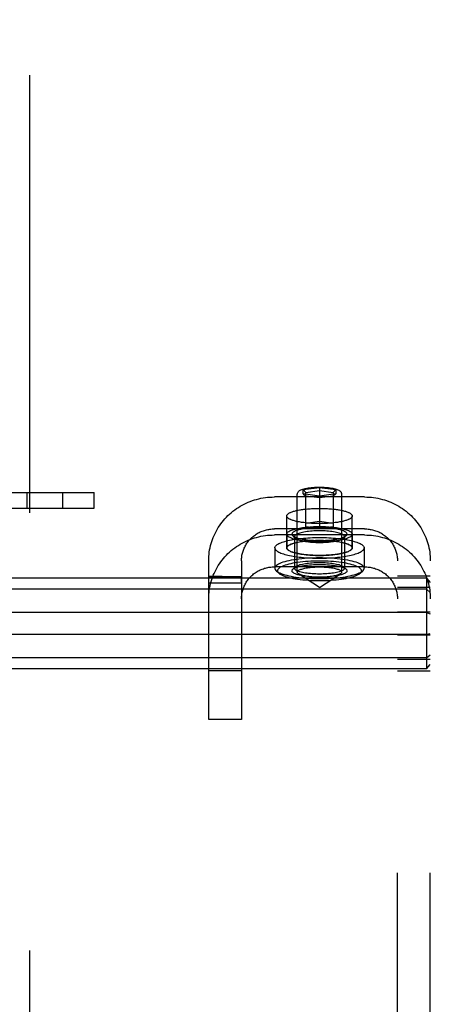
# Model space of a CAD drawing. Header units: inches. Extents: x 0 to 304, y 0 to 196.
# Tile 47 of 98: x 92.67 to 94.23, y 102.96 to 106.71. Entities that reach past the tile are written whole.
import ezdxf

# ---------------------------------------------------------------- set-up
doc = ezdxf.new("R2010")
doc.units = ezdxf.units.IN
doc.header["$LTSCALE"] = 16.696429
doc.header["$MEASUREMENT"] = 0
doc.linetypes.add('HIDDEN', pattern=[0.2, 0.1, -0.1])
doc.layers.add('DEFAULT_2', color=8, linetype='HIDDEN')

msp = doc.modelspace()

# ---------------------------------------------------------------- linework, layer by layer
at = {"layer": 'DEFAULT_2', "color": 8, "linetype": 'HIDDEN'}
for p, q in [((92.7025, 139.892), (92.7025, 66.922)), ((93.745, 104.9183), (93.8075, 104.9267)), ((93.8075, 104.9267), (93.8075, 104.7695)), ((93.8075, 104.9267), (93.87, 104.9183)), ((92.5395, 104.907), (92.9495, 104.907)), ((92.6927, 104.907), (92.6927, 104.847)), ((92.8287, 104.907), (92.8287, 104.847)), ((92.9495, 104.847), (92.9495, 104.907)), ((93.9795, 104.8899), (93.6355, 104.8899)), ((93.723, 104.6035), (93.723, 104.9002)), ((93.745, 104.9016), (93.745, 104.9183)), ((93.745, 104.9183), (93.755, 104.9073)), ((93.745, 104.9016), (93.755, 104.8932)), ((93.8075, 104.8932), (93.745, 104.9016)), ((93.755, 104.9073), (93.8075, 104.9143)), ((93.755, 104.7765), (93.755, 104.9073)), ((93.8075, 104.8862), (93.755, 104.8932)), ((93.8075, 104.9143), (93.86, 104.9073)), ((93.87, 104.9016), (93.8075, 104.8932)), ((93.86, 104.8932), (93.8075, 104.8862)), ((93.87, 104.9183), (93.86, 104.9073)), ((93.86, 104.9073), (93.86, 104.7765)), ((93.87, 104.9016), (93.86, 104.8932)), ((93.87, 104.9183), (93.87, 104.9016)), ((93.892, 104.6035), (93.892, 104.9002)), ((92.5395, 104.847), (92.9495, 104.847)), ((93.6825, 104.6959), (93.6825, 104.8175)), ((93.9325, 104.6959), (93.9325, 104.8175)), ((93.755, 104.7905), (93.8075, 104.7976)), ((93.8075, 104.7695), (93.755, 104.7765)), ((93.8075, 104.7976), (93.86, 104.7905)), ((93.86, 104.7765), (93.8075, 104.7695)), ((93.9795, 104.7683), (93.6355, 104.7683)), ((93.9795, 104.7451), (93.6355, 104.7451)), ((93.683, 104.7484), (93.683, 104.6959)), ((93.7152, 104.7334), (93.7055, 104.7426)), ((93.7125, 104.7387), (93.7125, 104.6181)), ((93.8998, 104.7334), (93.9095, 104.7426)), ((93.9025, 104.7387), (93.9025, 104.6181)), ((93.932, 104.7484), (93.932, 104.6959)), ((93.6375, 104.6959), (93.6375, 104.6181)), ((93.9775, 104.6959), (93.9775, 104.6181)), ((93.3855, 104.041), (93.3855, 104.6467)), ((93.5105, 104.6467), (93.5105, 104.041)), ((93.9795, 104.6235), (93.6355, 104.6235)), ((93.7152, 104.6233), (93.7055, 104.6141)), ((93.8998, 104.6233), (93.9095, 104.6141)), ((94.1045, 98.4476), (94.1045, 104.6467)), ((94.2295, 98.4476), (94.2295, 104.6467)), ((93.3855, 104.587), (93.3855, 104.5866)), ((93.3855, 104.5866), (93.5105, 104.5866)), ((93.4366, 104.5866), (93.4173, 104.5867)), ((93.5105, 104.5861), (93.5105, 104.5866)), ((93.5105, 104.5819), (93.5105, 104.5861)), ((93.6521, 104.5995), (93.6424, 104.6087)), ((93.8075, 104.5451), (93.7279, 104.5969)), ((93.8075, 104.5451), (93.8871, 104.5969)), ((93.9629, 104.5995), (93.9726, 104.6087)), ((94.2295, 104.5882), (94.1045, 104.5882)), ((94.2145, 104.5799), (90.7445, 104.5799)), ((93.3855, 104.562), (93.5105, 104.562)), ((93.3856, 104.5789), (93.3856, 104.5821)), ((93.5105, 104.5795), (93.5105, 104.5819)), ((93.5105, 104.5752), (93.5105, 104.5795)), ((93.5105, 104.5662), (93.5105, 104.5752)), ((94.2145, 104.5799), (94.2145, 104.2341)), ((94.2145, 104.5799), (94.2295, 104.5633)), ((94.2145, 104.5381), (90.7445, 104.5381)), ((94.2295, 104.5444), (94.1045, 104.5444)), ((94.2145, 104.5381), (94.2295, 104.5255)), ((94.2145, 104.4488), (90.7445, 104.4488)), ((94.2295, 104.4508), (94.1045, 104.4508)), ((94.2145, 104.4488), (94.2295, 104.4448)), ((94.2145, 104.3652), (90.7445, 104.3652)), ((94.2295, 104.3632), (94.1045, 104.3632)), ((94.2145, 104.3652), (94.2295, 104.3692)), ((94.2145, 104.2759), (94.2295, 104.2885)), ((94.2145, 104.2759), (90.7445, 104.2759)), ((94.2295, 104.2696), (94.1045, 104.2696)), ((94.2145, 104.2341), (94.2295, 104.2507)), ((94.2145, 104.2341), (90.7445, 104.2341)), ((93.5105, 104.227), (93.3855, 104.227)), ((94.2295, 104.2258), (94.1045, 104.2258)), ((93.5105, 104.041), (93.3855, 104.041))]:
    msp.add_line(p, q, dxfattribs=at)
for points in [[(93.723, 104.9002), (93.7232, 104.9024), (93.7237, 104.9046), (93.7246, 104.9067), (93.7258, 104.9088), (93.7274, 104.9107), (93.7293, 104.9125), (93.7314, 104.9141), (93.7339, 104.9156), (93.7368, 104.917), (93.7401, 104.9184), (93.7441, 104.9198), (93.7486, 104.9211), (93.7535, 104.9223), (93.7588, 104.9234), (93.7643, 104.9244), (93.77, 104.9252), (93.7759, 104.9259), (93.782, 104.9264), (93.7882, 104.9269), (93.7946, 104.9272), (93.801, 104.9274), (93.8075, 104.9274)], [(93.8075, 104.9274), (93.8135, 104.9274), (93.8194, 104.9272), (93.8253, 104.9269), (93.8311, 104.9266), (93.8368, 104.9261), (93.8424, 104.9255), (93.8477, 104.9248), (93.8529, 104.924), (93.858, 104.9231), (93.8627, 104.9221), (93.8672, 104.9209), (93.8713, 104.9197), (93.8748, 104.9184), (93.8779, 104.9172), (93.8806, 104.9158), (93.8829, 104.9145), (93.885, 104.913), (93.8867, 104.9115), (93.8883, 104.9098), (93.8896, 104.9081), (93.8906, 104.9062), (93.8914, 104.9042), (93.8918, 104.9022), (93.892, 104.9002)], [(93.3855, 104.6467), (93.3856, 104.655), (93.3861, 104.6633), (93.3868, 104.6716), (93.3878, 104.6798), (93.3891, 104.688), (93.3907, 104.6962), (93.3926, 104.7043), (93.3948, 104.7123), (93.3972, 104.7203), (93.3999, 104.7281), (93.4029, 104.7359), (93.4062, 104.7436), (93.4097, 104.7511), (93.4135, 104.7586), (93.4176, 104.7659), (93.4219, 104.773), (93.4264, 104.7801), (93.4312, 104.7869), (93.4363, 104.7937), (93.4416, 104.8002), (93.4471, 104.8065), (93.4528, 104.8127), (93.4587, 104.8187), (93.4649, 104.8245), (93.4712, 104.83), (93.4777, 104.8354), (93.4844, 104.8405), (93.4913, 104.8454), (93.4984, 104.8501), (93.5056, 104.8545), (93.513, 104.8587), (93.5205, 104.8626), (93.5281, 104.8663), (93.5359, 104.8698), (93.5438, 104.8729), (93.5518, 104.8759), (93.5599, 104.8785), (93.568, 104.8809), (93.5763, 104.883), (93.5846, 104.8848), (93.593, 104.8864), (93.6014, 104.8876), (93.6099, 104.8886), (93.6184, 104.8893), (93.6269, 104.8898), (93.6355, 104.8899)], [(93.9795, 104.8899), (93.988, 104.8898), (93.9965, 104.8893), (94.0051, 104.8886), (94.0135, 104.8876), (94.022, 104.8864), (94.0303, 104.8848), (94.0387, 104.883), (94.0469, 104.8809), (94.0551, 104.8785), (94.0632, 104.8759), (94.0712, 104.873), (94.0791, 104.8698), (94.0868, 104.8663), (94.0945, 104.8627), (94.102, 104.8587), (94.1094, 104.8545), (94.1166, 104.8501), (94.1236, 104.8454), (94.1305, 104.8405), (94.1373, 104.8354), (94.1438, 104.83), (94.1501, 104.8244), (94.1563, 104.8187), (94.1622, 104.8127), (94.1679, 104.8065), (94.1734, 104.8002), (94.1787, 104.7937), (94.1837, 104.7869), (94.1885, 104.7801), (94.1931, 104.7731), (94.1974, 104.7659), (94.2015, 104.7586), (94.2053, 104.7512), (94.2088, 104.7436), (94.2121, 104.7359), (94.215, 104.7282), (94.2178, 104.7203), (94.2202, 104.7123), (94.2224, 104.7043), (94.2243, 104.6962), (94.2259, 104.688), (94.2272, 104.6798), (94.2282, 104.6716), (94.2289, 104.6633), (94.2293, 104.655), (94.2295, 104.6467)], [(93.6825, 104.8175), (93.6826, 104.8187), (93.6829, 104.8199), (93.6834, 104.8211), (93.6842, 104.8223), (93.6851, 104.8234), (93.6863, 104.8246), (93.6877, 104.8257), (93.6893, 104.8269), (93.691, 104.828), (93.693, 104.8291), (93.6952, 104.8302), (93.6976, 104.8313), (93.7001, 104.8323), (93.7028, 104.8333), (93.7058, 104.8343), (93.7088, 104.8353), (93.7121, 104.8362), (93.7155, 104.8371), (93.7191, 104.838), (93.7228, 104.8388), (93.7267, 104.8396), (93.7307, 104.8403), (93.7349, 104.8411), (93.7391, 104.8417), (93.7435, 104.8424), (93.748, 104.843), (93.7526, 104.8435), (93.7573, 104.844), (93.762, 104.8445), (93.7669, 104.8449), (93.7718, 104.8452), (93.7768, 104.8456), (93.7818, 104.8458), (93.7869, 104.8461), (93.792, 104.8462), (93.7972, 104.8464), (93.8023, 104.8464), (93.8075, 104.8465)], [(93.8075, 104.8465), (93.8127, 104.8464), (93.8178, 104.8464), (93.8229, 104.8462), (93.8281, 104.8461), (93.8331, 104.8458), (93.8382, 104.8456), (93.8432, 104.8452), (93.8481, 104.8449), (93.8529, 104.8445), (93.8577, 104.844), (93.8624, 104.8435), (93.867, 104.843), (93.8715, 104.8424), (93.8759, 104.8417), (93.8801, 104.8411), (93.8843, 104.8403), (93.8883, 104.8396), (93.8921, 104.8388), (93.8959, 104.838), (93.8995, 104.8371), (93.9029, 104.8362), (93.9061, 104.8353), (93.9092, 104.8343), (93.9121, 104.8333), (93.9149, 104.8323), (93.9174, 104.8313), (93.9198, 104.8302), (93.922, 104.8291), (93.9239, 104.828), (93.9257, 104.8269), (93.9273, 104.8257), (93.9287, 104.8246), (93.9298, 104.8234), (93.9308, 104.8223), (93.9315, 104.8211), (93.9321, 104.8199), (93.9324, 104.8187), (93.9325, 104.8175)], [(93.8075, 104.7885), (93.8023, 104.7885), (93.7972, 104.7886), (93.792, 104.7887), (93.7869, 104.7889), (93.7818, 104.7891), (93.7768, 104.7894), (93.7718, 104.7897), (93.7669, 104.7901), (93.762, 104.7905), (93.7573, 104.791), (93.7526, 104.7915), (93.748, 104.792), (93.7435, 104.7926), (93.7391, 104.7932), (93.7349, 104.7939), (93.7307, 104.7946), (93.7267, 104.7954), (93.7228, 104.7962), (93.7191, 104.797), (93.7155, 104.7979), (93.7121, 104.7988), (93.7088, 104.7997), (93.7058, 104.8007), (93.7028, 104.8016), (93.7001, 104.8027), (93.6976, 104.8037), (93.6952, 104.8048), (93.693, 104.8058), (93.691, 104.807), (93.6893, 104.8081), (93.6877, 104.8092), (93.6863, 104.8104), (93.6851, 104.8115), (93.6842, 104.8127), (93.6834, 104.8139), (93.6829, 104.8151), (93.6826, 104.8163), (93.6825, 104.8175)], [(93.9325, 104.8175), (93.9324, 104.8163), (93.9321, 104.8151), (93.9315, 104.8139), (93.9308, 104.8127), (93.9298, 104.8115), (93.9287, 104.8104), (93.9273, 104.8092), (93.9257, 104.8081), (93.9239, 104.807), (93.922, 104.8058), (93.9198, 104.8048), (93.9174, 104.8037), (93.9149, 104.8027), (93.9121, 104.8016), (93.9092, 104.8007), (93.9061, 104.7997), (93.9029, 104.7988), (93.8995, 104.7979), (93.8959, 104.797), (93.8921, 104.7962), (93.8883, 104.7954), (93.8843, 104.7946), (93.8801, 104.7939), (93.8759, 104.7932), (93.8715, 104.7926), (93.867, 104.792), (93.8624, 104.7915), (93.8577, 104.791), (93.8529, 104.7905), (93.8481, 104.7901), (93.8432, 104.7897), (93.8382, 104.7894), (93.8331, 104.7891), (93.8281, 104.7889), (93.8229, 104.7887), (93.8178, 104.7886), (93.8127, 104.7885), (93.8075, 104.7885)], [(93.683, 104.7484), (93.6832, 104.7502), (93.6839, 104.7519), (93.685, 104.7536), (93.6866, 104.7553), (93.6886, 104.757), (93.6911, 104.7586), (93.694, 104.7603), (93.6972, 104.7618), (93.7009, 104.7633), (93.705, 104.7648), (93.7095, 104.7662), (93.7143, 104.7675), (93.7195, 104.7688), (93.7249, 104.77), (93.7307, 104.7711), (93.7368, 104.7722), (93.7431, 104.7731), (93.7496, 104.774), (93.7564, 104.7747), (93.7633, 104.7754), (93.7704, 104.776), (93.7777, 104.7764), (93.785, 104.7768), (93.7925, 104.7771), (93.8, 104.7772), (93.8075, 104.7773), (93.815, 104.7772), (93.8225, 104.7771), (93.8299, 104.7768), (93.8373, 104.7764), (93.8445, 104.776), (93.8516, 104.7754), (93.8586, 104.7747), (93.8653, 104.774), (93.8719, 104.7731), (93.8782, 104.7722), (93.8843, 104.7711), (93.89, 104.77), (93.8955, 104.7688), (93.9007, 104.7675), (93.9055, 104.7662), (93.9099, 104.7648), (93.914, 104.7633), (93.9177, 104.7618), (93.921, 104.7603), (93.9239, 104.7586), (93.9263, 104.757), (93.9284, 104.7553), (93.9299, 104.7536), (93.9311, 104.7519), (93.9318, 104.7502), (93.932, 104.7484)], [(93.9125, 104.7484), (93.9122, 104.7502), (93.9114, 104.752), (93.9099, 104.7537), (93.9079, 104.7555), (93.9054, 104.7572), (93.9022, 104.7589), (93.8985, 104.7605), (93.8944, 104.7621), (93.8897, 104.7636), (93.8846, 104.7649), (93.879, 104.7662), (93.8731, 104.7674), (93.8668, 104.7685), (93.8601, 104.7695), (93.8531, 104.7703), (93.8459, 104.7711), (93.8385, 104.7717), (93.8309, 104.7721), (93.8232, 104.7725), (93.8154, 104.7727), (93.8075, 104.7727), (93.7996, 104.7727), (93.7918, 104.7725), (93.7841, 104.7721), (93.7765, 104.7717), (93.7691, 104.7711), (93.7618, 104.7703), (93.7549, 104.7695), (93.7482, 104.7685), (93.7419, 104.7674), (93.736, 104.7662), (93.7304, 104.7649), (93.7253, 104.7636), (93.7206, 104.7621), (93.7164, 104.7605), (93.7128, 104.7589), (93.7096, 104.7572), (93.707, 104.7555), (93.705, 104.7537), (93.7036, 104.752), (93.7028, 104.7502), (93.7025, 104.7484)], [(93.3855, 104.5019), (93.3856, 104.5102), (93.3861, 104.5185), (93.3868, 104.5267), (93.3878, 104.535), (93.3891, 104.5432), (93.3907, 104.5513), (93.3926, 104.5595), (93.3948, 104.5675), (93.3972, 104.5754), (93.3999, 104.5833), (93.4029, 104.5911), (93.4062, 104.5987), (93.4097, 104.6063), (93.4135, 104.6137), (93.4176, 104.621), (93.4219, 104.6282), (93.4264, 104.6352), (93.4312, 104.6421), (93.4363, 104.6488), (93.4416, 104.6553), (93.4471, 104.6617), (93.4528, 104.6679), (93.4587, 104.6738), (93.4649, 104.6796), (93.4712, 104.6852), (93.4777, 104.6905), (93.4844, 104.6957), (93.4913, 104.7006), (93.4984, 104.7052), (93.5056, 104.7097), (93.513, 104.7139), (93.5205, 104.7178), (93.5281, 104.7215), (93.5359, 104.7249), (93.5438, 104.7281), (93.5518, 104.731), (93.5599, 104.7337), (93.568, 104.736), (93.5763, 104.7381), (93.5846, 104.74), (93.593, 104.7415), (93.6014, 104.7428), (93.6099, 104.7438), (93.6184, 104.7445), (93.6269, 104.7449), (93.6355, 104.7451)], [(93.5105, 104.6467), (93.5106, 104.6509), (93.5108, 104.655), (93.5111, 104.6591), (93.5117, 104.6633), (93.5123, 104.6674), (93.5131, 104.6714), (93.514, 104.6755), (93.5151, 104.6795), (93.5163, 104.6835), (93.5177, 104.6874), (93.5192, 104.6913), (93.5208, 104.6951), (93.5226, 104.6989), (93.5245, 104.7026), (93.5265, 104.7063), (93.5287, 104.7099), (93.531, 104.7134), (93.5334, 104.7168), (93.5359, 104.7202), (93.5385, 104.7234), (93.5413, 104.7266), (93.5441, 104.7297), (93.5471, 104.7327), (93.5502, 104.7356), (93.5533, 104.7384), (93.5566, 104.741), (93.56, 104.7436), (93.5634, 104.7461), (93.5669, 104.7484), (93.5705, 104.7506), (93.5742, 104.7527), (93.578, 104.7547), (93.5818, 104.7565), (93.5857, 104.7582), (93.5896, 104.7598), (93.5936, 104.7613), (93.5977, 104.7626), (93.6018, 104.7638), (93.6059, 104.7648), (93.6101, 104.7658), (93.6142, 104.7665), (93.6185, 104.7672), (93.6227, 104.7677), (93.627, 104.768), (93.6312, 104.7682), (93.6355, 104.7683)], [(93.6375, 104.6959), (93.6377, 104.698), (93.6384, 104.7), (93.6396, 104.702), (93.6412, 104.7041), (93.6433, 104.7061), (93.6458, 104.7081), (93.6488, 104.71), (93.6522, 104.7119), (93.656, 104.7138), (93.6603, 104.7156), (93.6649, 104.7173), (93.67, 104.719), (93.6754, 104.7207), (93.6812, 104.7222), (93.6873, 104.7237), (93.6937, 104.7252), (93.7005, 104.7265), (93.7076, 104.7278), (93.7149, 104.7289), (93.7225, 104.73), (93.7303, 104.731), (93.7383, 104.7319), (93.7466, 104.7327), (93.755, 104.7334), (93.7635, 104.7339), (93.7721, 104.7344), (93.7809, 104.7348), (93.7897, 104.7351), (93.7986, 104.7352), (93.8075, 104.7353), (93.8164, 104.7352), (93.8253, 104.7351), (93.8341, 104.7348), (93.8428, 104.7344), (93.8515, 104.7339), (93.86, 104.7334), (93.8684, 104.7327), (93.8766, 104.7319), (93.8847, 104.731), (93.8925, 104.73), (93.9001, 104.7289), (93.9074, 104.7278), (93.9145, 104.7265), (93.9212, 104.7252), (93.9277, 104.7237), (93.9338, 104.7222), (93.9396, 104.7207), (93.945, 104.719), (93.9501, 104.7173), (93.9547, 104.7156), (93.959, 104.7138), (93.9628, 104.7119), (93.9662, 104.71), (93.9692, 104.7081), (93.9717, 104.7061), (93.9738, 104.7041), (93.9754, 104.702), (93.9766, 104.7), (93.9773, 104.698), (93.9775, 104.6959)], [(93.683, 104.7484), (93.6832, 104.7467), (93.6839, 104.7449), (93.685, 104.7432), (93.6866, 104.7415), (93.6886, 104.7398), (93.6911, 104.7382), (93.694, 104.7366), (93.6972, 104.735), (93.7009, 104.7335), (93.705, 104.732), (93.7095, 104.7306), (93.7143, 104.7293), (93.7195, 104.728), (93.7249, 104.7268), (93.7307, 104.7257), (93.7368, 104.7247), (93.7431, 104.7237), (93.7496, 104.7229), (93.7564, 104.7221), (93.7633, 104.7214), (93.7704, 104.7209), (93.7777, 104.7204), (93.785, 104.72), (93.7925, 104.7198), (93.8, 104.7196), (93.8075, 104.7196), (93.815, 104.7196), (93.8225, 104.7198), (93.8299, 104.72), (93.8373, 104.7204), (93.8445, 104.7209), (93.8516, 104.7214), (93.8586, 104.7221), (93.8653, 104.7229), (93.8719, 104.7237), (93.8782, 104.7247), (93.8843, 104.7257), (93.89, 104.7268), (93.8955, 104.728), (93.9007, 104.7293), (93.9055, 104.7306), (93.9099, 104.732), (93.914, 104.7335), (93.9177, 104.735), (93.921, 104.7366), (93.9239, 104.7382), (93.9263, 104.7398), (93.9284, 104.7415), (93.9299, 104.7432), (93.9311, 104.7449), (93.9318, 104.7467), (93.932, 104.7484)], [(93.7025, 104.7484), (93.7028, 104.7466), (93.7036, 104.7449), (93.705, 104.7431), (93.7055, 104.7426)], [(93.7055, 104.7426), (93.707, 104.7413), (93.7096, 104.7396), (93.7127, 104.7379), (93.7164, 104.7363), (93.7206, 104.7347), (93.7253, 104.7333), (93.7304, 104.7319), (93.736, 104.7306), (93.7419, 104.7294), (93.7482, 104.7283), (93.7549, 104.7274), (93.7618, 104.7265), (93.769, 104.7258), (93.7765, 104.7252), (93.7841, 104.7247), (93.7918, 104.7244), (93.7996, 104.7242), (93.8075, 104.7241), (93.8153, 104.7242), (93.8232, 104.7244), (93.8309, 104.7247), (93.8385, 104.7252), (93.8459, 104.7258), (93.8531, 104.7265), (93.8601, 104.7274), (93.8667, 104.7283), (93.8731, 104.7294), (93.879, 104.7306), (93.8846, 104.7319), (93.8897, 104.7333), (93.8943, 104.7347), (93.8985, 104.7363), (93.9022, 104.7379), (93.9054, 104.7396), (93.9079, 104.7413), (93.9095, 104.7426)], [(93.9025, 104.7387), (93.9022, 104.7403), (93.9015, 104.7419), (93.9002, 104.7435), (93.8984, 104.7451), (93.896, 104.7467), (93.8932, 104.7482), (93.8899, 104.7497), (93.8861, 104.7511), (93.8819, 104.7524), (93.8772, 104.7536), (93.8722, 104.7548), (93.8668, 104.7559), (93.8611, 104.7569), (93.8551, 104.7577), (93.8488, 104.7585), (93.8423, 104.7592), (93.8355, 104.7597), (93.8287, 104.7602), (93.8217, 104.7605), (93.8146, 104.7606), (93.8075, 104.7607), (93.8004, 104.7606), (93.7933, 104.7605), (93.7863, 104.7602), (93.7794, 104.7597), (93.7727, 104.7592), (93.7662, 104.7585), (93.7599, 104.7577), (93.7539, 104.7569), (93.7482, 104.7559), (93.7428, 104.7548), (93.7378, 104.7536), (93.7331, 104.7524), (93.7289, 104.7511), (93.7251, 104.7497), (93.7218, 104.7482), (93.7189, 104.7467), (93.7166, 104.7451), (93.7148, 104.7435), (93.7135, 104.7419), (93.7127, 104.7403), (93.7125, 104.7387)], [(93.7125, 104.7387), (93.7127, 104.7371), (93.7135, 104.7355), (93.7148, 104.7339), (93.7152, 104.7334)], [(93.7152, 104.7334), (93.7166, 104.7323), (93.7189, 104.7307), (93.7218, 104.7292), (93.7251, 104.7277), (93.7289, 104.7263), (93.7331, 104.725), (93.7378, 104.7237), (93.7428, 104.7226), (93.7481, 104.7215), (93.7539, 104.7205), (93.7599, 104.7196), (93.7662, 104.7189), (93.7727, 104.7182), (93.7794, 104.7177), (93.7863, 104.7172), (93.7933, 104.7169), (93.8004, 104.7167), (93.8075, 104.7167), (93.8146, 104.7167), (93.8217, 104.7169), (93.8287, 104.7172), (93.8355, 104.7177), (93.8423, 104.7182), (93.8488, 104.7189), (93.8551, 104.7196), (93.8611, 104.7205), (93.8668, 104.7215), (93.8722, 104.7226), (93.8772, 104.7237), (93.8818, 104.725), (93.8861, 104.7263), (93.8899, 104.7277), (93.8932, 104.7292), (93.896, 104.7307), (93.8984, 104.7323), (93.8998, 104.7334)], [(93.8998, 104.7334), (93.9002, 104.7339), (93.9015, 104.7355), (93.9022, 104.7371), (93.9025, 104.7387)], [(93.9095, 104.7426), (93.9099, 104.7431), (93.9114, 104.7449), (93.9122, 104.7466), (93.9125, 104.7484)], [(93.9795, 104.7683), (93.9838, 104.7682), (93.988, 104.768), (93.9923, 104.7677), (93.9965, 104.7672), (94.0007, 104.7665), (94.0049, 104.7658), (94.0091, 104.7648), (94.0132, 104.7638), (94.0173, 104.7626), (94.0213, 104.7613), (94.0253, 104.7598), (94.0293, 104.7582), (94.0332, 104.7565), (94.037, 104.7547), (94.0407, 104.7527), (94.0444, 104.7506), (94.048, 104.7484), (94.0516, 104.7461), (94.055, 104.7436), (94.0584, 104.741), (94.0616, 104.7384), (94.0648, 104.7356), (94.0679, 104.7327), (94.0708, 104.7297), (94.0737, 104.7266), (94.0765, 104.7234), (94.0791, 104.7202), (94.0816, 104.7168), (94.084, 104.7134), (94.0863, 104.7099), (94.0884, 104.7063), (94.0905, 104.7027), (94.0924, 104.6989), (94.0941, 104.6952), (94.0958, 104.6913), (94.0973, 104.6874), (94.0986, 104.6835), (94.0999, 104.6795), (94.1009, 104.6755), (94.1019, 104.6715), (94.1027, 104.6674), (94.1033, 104.6633), (94.1038, 104.6591), (94.1042, 104.655), (94.1044, 104.6509), (94.1045, 104.6467)], [(93.9795, 104.7451), (93.988, 104.7449), (93.9965, 104.7445), (94.0051, 104.7438), (94.0135, 104.7428), (94.022, 104.7415), (94.0303, 104.74), (94.0387, 104.7381), (94.0469, 104.736), (94.0551, 104.7337), (94.0632, 104.731), (94.0712, 104.7281), (94.0791, 104.7249), (94.0868, 104.7215), (94.0945, 104.7178), (94.102, 104.7139), (94.1094, 104.7097), (94.1166, 104.7052), (94.1236, 104.7006), (94.1305, 104.6957), (94.1373, 104.6905), (94.1438, 104.6852), (94.1501, 104.6796), (94.1563, 104.6738), (94.1622, 104.6679), (94.1679, 104.6617), (94.1734, 104.6553), (94.1787, 104.6488), (94.1837, 104.6421), (94.1885, 104.6352), (94.1931, 104.6282), (94.1974, 104.6211), (94.2015, 104.6138), (94.2053, 104.6063), (94.2088, 104.5988), (94.2121, 104.5911), (94.215, 104.5833), (94.2178, 104.5754), (94.2202, 104.5675), (94.2224, 104.5595), (94.2243, 104.5514), (94.2259, 104.5432), (94.2272, 104.535), (94.2282, 104.5267), (94.2289, 104.5185), (94.2293, 104.5102), (94.2295, 104.5019)], [(93.6375, 104.6959), (93.6377, 104.6938), (93.6384, 104.6918), (93.6396, 104.6897), (93.6412, 104.6877), (93.6433, 104.6857), (93.6458, 104.6837), (93.6488, 104.6818), (93.6522, 104.6799), (93.656, 104.678), (93.6603, 104.6762), (93.6649, 104.6744), (93.67, 104.6727), (93.6754, 104.6711), (93.6812, 104.6695), (93.6873, 104.668), (93.6937, 104.6666), (93.7005, 104.6653), (93.7076, 104.664), (93.7149, 104.6628), (93.7225, 104.6618), (93.7303, 104.6608), (93.7383, 104.6599), (93.7466, 104.6591), (93.755, 104.6584), (93.7635, 104.6578), (93.7721, 104.6574), (93.7809, 104.657), (93.7897, 104.6567), (93.7986, 104.6565), (93.8075, 104.6565), (93.8164, 104.6565), (93.8253, 104.6567), (93.8341, 104.657), (93.8428, 104.6574), (93.8515, 104.6578), (93.86, 104.6584), (93.8684, 104.6591), (93.8766, 104.6599), (93.8847, 104.6608), (93.8925, 104.6618), (93.9001, 104.6628), (93.9074, 104.664), (93.9145, 104.6653), (93.9212, 104.6666), (93.9277, 104.668), (93.9338, 104.6695), (93.9396, 104.6711), (93.945, 104.6727), (93.9501, 104.6744), (93.9547, 104.6762), (93.959, 104.678), (93.9628, 104.6799), (93.9662, 104.6818), (93.9692, 104.6837), (93.9717, 104.6857), (93.9738, 104.6877), (93.9754, 104.6897), (93.9766, 104.6918), (93.9773, 104.6938), (93.9775, 104.6959)], [(93.6825, 104.6959), (93.6826, 104.6971), (93.6829, 104.6983), (93.6834, 104.6995), (93.6842, 104.7007), (93.6851, 104.7018), (93.6863, 104.703), (93.6877, 104.7042), (93.6893, 104.7053), (93.691, 104.7064), (93.693, 104.7075), (93.6952, 104.7086), (93.6976, 104.7097), (93.7001, 104.7107), (93.7028, 104.7117), (93.7058, 104.7127), (93.7088, 104.7137), (93.7121, 104.7146), (93.7155, 104.7155), (93.7191, 104.7164), (93.7228, 104.7172), (93.7267, 104.718), (93.7307, 104.7187), (93.7349, 104.7195), (93.7391, 104.7201), (93.7435, 104.7208), (93.748, 104.7214), (93.7526, 104.7219), (93.7573, 104.7224), (93.762, 104.7229), (93.7669, 104.7233), (93.7718, 104.7237), (93.7768, 104.724), (93.7818, 104.7242), (93.7869, 104.7245), (93.792, 104.7246), (93.7972, 104.7248), (93.8023, 104.7248), (93.8075, 104.7249)], [(93.8075, 104.6669), (93.8023, 104.6669), (93.7972, 104.667), (93.792, 104.6671), (93.7869, 104.6673), (93.7818, 104.6675), (93.7768, 104.6678), (93.7718, 104.6681), (93.7669, 104.6685), (93.762, 104.6689), (93.7573, 104.6694), (93.7526, 104.6699), (93.748, 104.6704), (93.7435, 104.671), (93.7391, 104.6716), (93.7349, 104.6723), (93.7307, 104.673), (93.7267, 104.6738), (93.7228, 104.6746), (93.7191, 104.6754), (93.7155, 104.6763), (93.7121, 104.6772), (93.7088, 104.6781), (93.7058, 104.6791), (93.7028, 104.68), (93.7001, 104.6811), (93.6976, 104.6821), (93.6952, 104.6832), (93.693, 104.6842), (93.691, 104.6854), (93.6893, 104.6865), (93.6877, 104.6876), (93.6863, 104.6888), (93.6851, 104.6899), (93.6842, 104.6911), (93.6834, 104.6923), (93.6829, 104.6935), (93.6826, 104.6947), (93.6825, 104.6959)], [(93.683, 104.6959), (93.6832, 104.6976), (93.6839, 104.6994), (93.685, 104.7011), (93.6866, 104.7028), (93.6886, 104.7045), (93.6911, 104.7061), (93.694, 104.7077), (93.6972, 104.7093), (93.7009, 104.7108), (93.705, 104.7123), (93.7095, 104.7137), (93.7143, 104.715), (93.7195, 104.7163), (93.7249, 104.7175), (93.7307, 104.7186), (93.7368, 104.7196), (93.7431, 104.7206), (93.7496, 104.7214), (93.7564, 104.7222), (93.7633, 104.7229), (93.7704, 104.7234), (93.7777, 104.7239), (93.785, 104.7243), (93.7925, 104.7245), (93.8, 104.7247), (93.8075, 104.7247), (93.815, 104.7247), (93.8225, 104.7245), (93.8299, 104.7243), (93.8373, 104.7239), (93.8445, 104.7234), (93.8516, 104.7229), (93.8586, 104.7222), (93.8653, 104.7214), (93.8719, 104.7206), (93.8782, 104.7196), (93.8843, 104.7186), (93.89, 104.7175), (93.8955, 104.7163), (93.9007, 104.715), (93.9055, 104.7137), (93.9099, 104.7123), (93.914, 104.7108), (93.9177, 104.7093), (93.921, 104.7077), (93.9239, 104.7061), (93.9263, 104.7045), (93.9284, 104.7028), (93.9299, 104.7011), (93.9311, 104.6994), (93.9318, 104.6976), (93.932, 104.6959)], [(93.683, 104.6959), (93.6832, 104.6941), (93.6839, 104.6924), (93.685, 104.6907), (93.6866, 104.689), (93.6886, 104.6873), (93.6911, 104.6857), (93.694, 104.684), (93.6972, 104.6825), (93.7009, 104.681), (93.705, 104.6795), (93.7095, 104.6781), (93.7143, 104.6768), (93.7195, 104.6755), (93.7249, 104.6743), (93.7307, 104.6732), (93.7368, 104.6721), (93.7431, 104.6712), (93.7496, 104.6703), (93.7564, 104.6696), (93.7633, 104.6689), (93.7704, 104.6683), (93.7777, 104.6679), (93.785, 104.6675), (93.7925, 104.6672), (93.8, 104.6671), (93.8075, 104.667), (93.815, 104.6671), (93.8225, 104.6672), (93.8299, 104.6675), (93.8373, 104.6679), (93.8445, 104.6683), (93.8516, 104.6689), (93.8586, 104.6696), (93.8653, 104.6703), (93.8719, 104.6712), (93.8782, 104.6721), (93.8843, 104.6732), (93.89, 104.6743), (93.8955, 104.6755), (93.9007, 104.6768), (93.9055, 104.6781), (93.9099, 104.6795), (93.914, 104.681), (93.9177, 104.6825), (93.921, 104.684), (93.9239, 104.6857), (93.9263, 104.6873), (93.9284, 104.689), (93.9299, 104.6907), (93.9311, 104.6924), (93.9318, 104.6941), (93.932, 104.6959)], [(93.8075, 104.7249), (93.8127, 104.7248), (93.8178, 104.7248), (93.8229, 104.7246), (93.8281, 104.7245), (93.8331, 104.7242), (93.8382, 104.724), (93.8432, 104.7237), (93.8481, 104.7233), (93.8529, 104.7229), (93.8577, 104.7224), (93.8624, 104.7219), (93.867, 104.7214), (93.8715, 104.7208), (93.8759, 104.7201), (93.8801, 104.7195), (93.8843, 104.7187), (93.8883, 104.718), (93.8921, 104.7172), (93.8959, 104.7164), (93.8995, 104.7155), (93.9029, 104.7146), (93.9061, 104.7137), (93.9092, 104.7127), (93.9121, 104.7117), (93.9149, 104.7107), (93.9174, 104.7097), (93.9198, 104.7086), (93.922, 104.7075), (93.9239, 104.7064), (93.9257, 104.7053), (93.9273, 104.7042), (93.9287, 104.703), (93.9298, 104.7018), (93.9308, 104.7007), (93.9315, 104.6995), (93.9321, 104.6983), (93.9324, 104.6971), (93.9325, 104.6959)], [(93.9325, 104.6959), (93.9324, 104.6947), (93.9321, 104.6935), (93.9315, 104.6923), (93.9308, 104.6911), (93.9298, 104.6899), (93.9287, 104.6888), (93.9273, 104.6876), (93.9257, 104.6865), (93.9239, 104.6854), (93.922, 104.6842), (93.9198, 104.6832), (93.9174, 104.6821), (93.9149, 104.6811), (93.9121, 104.68), (93.9092, 104.6791), (93.9061, 104.6781), (93.9029, 104.6772), (93.8995, 104.6763), (93.8959, 104.6754), (93.8921, 104.6746), (93.8883, 104.6738), (93.8843, 104.673), (93.8801, 104.6723), (93.8759, 104.6716), (93.8715, 104.671), (93.867, 104.6704), (93.8624, 104.6699), (93.8577, 104.6694), (93.8529, 104.6689), (93.8481, 104.6685), (93.8432, 104.6681), (93.8382, 104.6678), (93.8331, 104.6675), (93.8281, 104.6673), (93.8229, 104.6671), (93.8178, 104.667), (93.8127, 104.6669), (93.8075, 104.6669)], [(93.5105, 104.5019), (93.5106, 104.506), (93.5108, 104.5102), (93.5111, 104.5143), (93.5117, 104.5184), (93.5123, 104.5225), (93.5131, 104.5266), (93.514, 104.5307), (93.5151, 104.5347), (93.5163, 104.5387), (93.5177, 104.5426), (93.5192, 104.5465), (93.5208, 104.5503), (93.5226, 104.5541), (93.5245, 104.5578), (93.5265, 104.5614), (93.5287, 104.565), (93.531, 104.5685), (93.5334, 104.572), (93.5359, 104.5753), (93.5385, 104.5786), (93.5413, 104.5818), (93.5441, 104.5849), (93.5471, 104.5879), (93.5502, 104.5907), (93.5533, 104.5935), (93.5566, 104.5962), (93.56, 104.5988), (93.5634, 104.6012), (93.5669, 104.6035), (93.5705, 104.6058), (93.5742, 104.6079), (93.578, 104.6098), (93.5818, 104.6117), (93.5857, 104.6134), (93.5896, 104.615), (93.5936, 104.6164), (93.5977, 104.6178), (93.6018, 104.619), (93.6059, 104.62), (93.6101, 104.6209), (93.6142, 104.6217), (93.6185, 104.6223), (93.6227, 104.6228), (93.627, 104.6232), (93.6312, 104.6234), (93.6355, 104.6235)], [(93.9775, 104.6181), (93.9771, 104.6207), (93.976, 104.6233), (93.974, 104.626), (93.9713, 104.6286), (93.9678, 104.6311), (93.9636, 104.6337), (93.9586, 104.6361), (93.9529, 104.6385), (93.9466, 104.6407), (93.9396, 104.6429), (93.9319, 104.6449), (93.9237, 104.6468), (93.915, 104.6486), (93.9057, 104.6502), (93.896, 104.6517), (93.8859, 104.653), (93.8754, 104.6542), (93.8645, 104.6552), (93.8535, 104.656), (93.8422, 104.6566), (93.8307, 104.6571), (93.8191, 104.6574), (93.8075, 104.6575), (93.7959, 104.6574), (93.7843, 104.6571), (93.7728, 104.6566), (93.7615, 104.656), (93.7504, 104.6552), (93.7396, 104.6542), (93.7291, 104.653), (93.719, 104.6517), (93.7093, 104.6502), (93.7, 104.6486), (93.6912, 104.6468), (93.683, 104.6449), (93.6754, 104.6429), (93.6684, 104.6407), (93.662, 104.6385), (93.6563, 104.6361), (93.6514, 104.6337), (93.6471, 104.6312), (93.6437, 104.6286), (93.641, 104.626), (93.639, 104.6233), (93.6379, 104.6207), (93.6375, 104.6181)], [(93.9675, 104.6083), (93.9671, 104.6108), (93.966, 104.6133), (93.9642, 104.6158), (93.9617, 104.6182), (93.9584, 104.6207), (93.9544, 104.623), (93.9497, 104.6253), (93.9444, 104.6275), (93.9384, 104.6297), (93.9318, 104.6317), (93.9246, 104.6336), (93.9169, 104.6354), (93.9087, 104.6371), (93.8999, 104.6386), (93.8908, 104.64), (93.8813, 104.6412), (93.8714, 104.6423), (93.8612, 104.6433), (93.8508, 104.644), (93.8401, 104.6446), (93.8293, 104.6451), (93.8184, 104.6453), (93.8075, 104.6454), (93.7965, 104.6453), (93.7857, 104.6451), (93.7749, 104.6446), (93.7642, 104.644), (93.7538, 104.6433), (93.7436, 104.6423), (93.7337, 104.6412), (93.7242, 104.64), (93.715, 104.6386), (93.7063, 104.6371), (93.6981, 104.6354), (93.6904, 104.6336), (93.6832, 104.6317), (93.6766, 104.6297), (93.6706, 104.6275), (93.6652, 104.6253), (93.6606, 104.623), (93.6566, 104.6207), (93.6533, 104.6182), (93.6508, 104.6158), (93.6489, 104.6133), (93.6478, 104.6108), (93.6475, 104.6083)], [(93.7055, 104.6141), (93.707, 104.6154), (93.7096, 104.6171), (93.7128, 104.6188), (93.7164, 104.6205), (93.7206, 104.622), (93.7253, 104.6235), (93.7304, 104.6249), (93.736, 104.6262), (93.7419, 104.6273), (93.7482, 104.6284), (93.7549, 104.6294), (93.7618, 104.6302), (93.7691, 104.631), (93.7765, 104.6316), (93.7841, 104.6321), (93.7918, 104.6324), (93.7996, 104.6326), (93.8075, 104.6327), (93.8154, 104.6326), (93.8232, 104.6324), (93.8309, 104.6321), (93.8385, 104.6316), (93.8459, 104.631), (93.8531, 104.6302), (93.8601, 104.6294), (93.8668, 104.6284), (93.8731, 104.6273), (93.879, 104.6262), (93.8846, 104.6249), (93.8897, 104.6235), (93.8944, 104.622), (93.8985, 104.6205), (93.9022, 104.6188), (93.9054, 104.6171), (93.9079, 104.6154), (93.9095, 104.6141)], [(93.7125, 104.6181), (93.7127, 104.6197), (93.7135, 104.6213), (93.7148, 104.6229), (93.7152, 104.6233)], [(93.7152, 104.6233), (93.7166, 104.6245), (93.7189, 104.626), (93.7218, 104.6276), (93.7251, 104.629), (93.7289, 104.6304), (93.7331, 104.6318), (93.7378, 104.633), (93.7428, 104.6342), (93.7482, 104.6353), (93.7539, 104.6362), (93.7599, 104.6371), (93.7662, 104.6379), (93.7727, 104.6386), (93.7794, 104.6391), (93.7863, 104.6395), (93.7933, 104.6398), (93.8004, 104.64), (93.8075, 104.6401), (93.8146, 104.64), (93.8217, 104.6398), (93.8287, 104.6395), (93.8355, 104.6391), (93.8423, 104.6386), (93.8488, 104.6379), (93.8551, 104.6371), (93.8611, 104.6362), (93.8668, 104.6353), (93.8722, 104.6342), (93.8772, 104.633), (93.8819, 104.6318), (93.8861, 104.6304), (93.8899, 104.629), (93.8932, 104.6276), (93.896, 104.626), (93.8984, 104.6245), (93.8998, 104.6233)], [(93.723, 104.6035), (93.7232, 104.6049), (93.7238, 104.6063), (93.7249, 104.6076), (93.7264, 104.609), (93.7283, 104.6103), (93.7306, 104.6116), (93.7333, 104.6129), (93.7364, 104.6141), (93.7398, 104.6152), (93.7436, 104.6163), (93.7477, 104.6173), (93.7522, 104.6183), (93.7569, 104.6192), (93.7618, 104.6199), (93.767, 104.6207), (93.7724, 104.6213), (93.778, 104.6218), (93.7837, 104.6223), (93.7895, 104.6226), (93.7955, 104.6229), (93.8015, 104.623), (93.8075, 104.6231)], [(93.8075, 104.6231), (93.8135, 104.623), (93.8195, 104.6229), (93.8254, 104.6226), (93.8313, 104.6223), (93.837, 104.6218), (93.8426, 104.6213), (93.848, 104.6207), (93.8532, 104.6199), (93.8581, 104.6192), (93.8628, 104.6183), (93.8672, 104.6173), (93.8713, 104.6163), (93.8751, 104.6152), (93.8786, 104.6141), (93.8816, 104.6129), (93.8843, 104.6116), (93.8867, 104.6103), (93.8886, 104.609), (93.8901, 104.6076), (93.8911, 104.6063), (93.8918, 104.6049), (93.892, 104.6035)], [(93.8998, 104.6233), (93.9002, 104.6229), (93.9015, 104.6213), (93.9022, 104.6197), (93.9025, 104.6181)], [(93.9795, 104.6235), (93.9838, 104.6234), (93.988, 104.6232), (93.9923, 104.6228), (93.9965, 104.6223), (94.0007, 104.6217), (94.0049, 104.6209), (94.0091, 104.62), (94.0132, 104.619), (94.0173, 104.6178), (94.0213, 104.6164), (94.0253, 104.615), (94.0293, 104.6134), (94.0332, 104.6117), (94.037, 104.6098), (94.0407, 104.6079), (94.0444, 104.6058), (94.048, 104.6036), (94.0516, 104.6012), (94.055, 104.5988), (94.0584, 104.5962), (94.0616, 104.5935), (94.0648, 104.5907), (94.0679, 104.5878), (94.0708, 104.5849), (94.0737, 104.5818), (94.0765, 104.5786), (94.0791, 104.5753), (94.0816, 104.572), (94.084, 104.5686), (94.0863, 104.565), (94.0884, 104.5615), (94.0905, 104.5578), (94.0924, 104.5541), (94.0941, 104.5503), (94.0958, 104.5465), (94.0973, 104.5426), (94.0986, 104.5387), (94.0999, 104.5347), (94.1009, 104.5307), (94.1019, 104.5266), (94.1027, 104.5225), (94.1033, 104.5184), (94.1038, 104.5143), (94.1042, 104.5102), (94.1044, 104.506), (94.1045, 104.5019)], [(93.3856, 104.5821), (93.3856, 104.5834), (93.3856, 104.5845), (93.3856, 104.5854), (93.3856, 104.5861), (93.3855, 104.5866), (93.3855, 104.5869), (93.3855, 104.587)], [(93.4173, 104.5867), (93.396, 104.5869), (93.3855, 104.587)], [(93.6375, 104.6181), (93.6379, 104.6154), (93.639, 104.6128), (93.641, 104.6101), (93.6424, 104.6087)], [(93.6424, 104.6087), (93.6437, 104.6075), (93.6471, 104.605), (93.6514, 104.6025), (93.6563, 104.6), (93.662, 104.5977), (93.6684, 104.5954), (93.6754, 104.5933), (93.683, 104.5912), (93.6912, 104.5893), (93.7, 104.5875), (93.7093, 104.5859), (93.719, 104.5844), (93.7291, 104.5831), (93.7396, 104.5819), (93.7504, 104.581), (93.7615, 104.5801), (93.7728, 104.5795), (93.7843, 104.579), (93.7959, 104.5788), (93.8075, 104.5787), (93.8191, 104.5788), (93.8307, 104.579), (93.8421, 104.5795), (93.8534, 104.5801), (93.8645, 104.581), (93.8754, 104.5819), (93.8859, 104.5831), (93.896, 104.5844), (93.9057, 104.5859), (93.915, 104.5875), (93.9237, 104.5893), (93.9319, 104.5912), (93.9396, 104.5933), (93.9466, 104.5954), (93.9529, 104.5977), (93.9586, 104.6), (93.9636, 104.6025), (93.9678, 104.605), (93.9713, 104.6075), (93.9726, 104.6087)], [(93.6475, 104.6083), (93.6478, 104.6058), (93.6489, 104.6034), (93.6508, 104.6009), (93.6521, 104.5995)], [(93.6521, 104.5995), (93.6533, 104.5984), (93.6566, 104.596), (93.6606, 104.5937), (93.6652, 104.5914), (93.6706, 104.5891), (93.6766, 104.587), (93.6832, 104.585), (93.6904, 104.5831), (93.6981, 104.5813), (93.7063, 104.5796), (93.715, 104.5781), (93.7242, 104.5767), (93.7337, 104.5754), (93.7436, 104.5743), (93.7538, 104.5734), (93.7642, 104.5726), (93.7749, 104.572), (93.7856, 104.5716), (93.7965, 104.5713), (93.8075, 104.5713), (93.8184, 104.5713), (93.8293, 104.5716), (93.8401, 104.572), (93.8507, 104.5726), (93.8612, 104.5734), (93.8714, 104.5743), (93.8812, 104.5754), (93.8908, 104.5767), (93.8999, 104.5781), (93.9086, 104.5796), (93.9169, 104.5813), (93.9246, 104.5831), (93.9318, 104.585), (93.9384, 104.587), (93.9444, 104.5891), (93.9497, 104.5914), (93.9544, 104.5937), (93.9584, 104.596), (93.9617, 104.5984), (93.9629, 104.5995)], [(93.7025, 104.6083), (93.7028, 104.6101), (93.7036, 104.6119), (93.705, 104.6137), (93.7055, 104.6141)], [(93.9125, 104.6083), (93.9122, 104.6066), (93.9114, 104.6048), (93.9099, 104.603), (93.9079, 104.6013), (93.9054, 104.5995), (93.9022, 104.5978), (93.8985, 104.5962), (93.8943, 104.5947), (93.8897, 104.5932), (93.8846, 104.5918), (93.879, 104.5905), (93.8731, 104.5893), (93.8667, 104.5882), (93.8601, 104.5873), (93.8531, 104.5864), (93.8459, 104.5857), (93.8385, 104.5851), (93.8309, 104.5846), (93.8232, 104.5843), (93.8153, 104.5841), (93.8075, 104.584), (93.7996, 104.5841), (93.7918, 104.5843), (93.7841, 104.5846), (93.7765, 104.5851), (93.769, 104.5857), (93.7618, 104.5864), (93.7549, 104.5873), (93.7482, 104.5883), (93.7419, 104.5893), (93.736, 104.5905), (93.7304, 104.5918), (93.7253, 104.5932), (93.7206, 104.5947), (93.7164, 104.5962), (93.7127, 104.5978), (93.7096, 104.5995), (93.707, 104.6013), (93.705, 104.603), (93.7036, 104.6048), (93.7028, 104.6066), (93.7025, 104.6083)], [(93.9025, 104.6181), (93.9022, 104.6165), (93.9015, 104.6149), (93.9002, 104.6132), (93.8984, 104.6117), (93.896, 104.6101), (93.8932, 104.6086), (93.8899, 104.6071), (93.8861, 104.6057), (93.8818, 104.6044), (93.8772, 104.6031), (93.8722, 104.6019), (93.8668, 104.6009), (93.8611, 104.5999), (93.8551, 104.599), (93.8488, 104.5982), (93.8423, 104.5976), (93.8355, 104.597), (93.8287, 104.5966), (93.8217, 104.5963), (93.8146, 104.5961), (93.8075, 104.596), (93.8004, 104.5961), (93.7933, 104.5963), (93.7863, 104.5966), (93.7794, 104.597), (93.7727, 104.5976), (93.7662, 104.5982), (93.7599, 104.599), (93.7539, 104.5999), (93.7481, 104.6009), (93.7428, 104.6019), (93.7378, 104.6031), (93.7331, 104.6044), (93.7289, 104.6057), (93.7251, 104.6071), (93.7218, 104.6086), (93.7189, 104.6101), (93.7166, 104.6117), (93.7148, 104.6132), (93.7135, 104.6149), (93.7127, 104.6165), (93.7125, 104.6181)], [(93.7279, 104.5969), (93.7264, 104.598), (93.7249, 104.5993), (93.7238, 104.6007), (93.7232, 104.6021), (93.723, 104.6035)], [(93.8075, 104.5839), (93.8015, 104.5839), (93.7955, 104.5841), (93.7895, 104.5843), (93.7837, 104.5847), (93.778, 104.5851), (93.7724, 104.5857), (93.767, 104.5863), (93.7618, 104.587), (93.7569, 104.5878), (93.7522, 104.5887), (93.7477, 104.5896), (93.7436, 104.5906), (93.7398, 104.5917), (93.7364, 104.5929), (93.7333, 104.5941), (93.7306, 104.5953), (93.7283, 104.5966), (93.7279, 104.5969)], [(93.8871, 104.5969), (93.8867, 104.5966), (93.8843, 104.5953), (93.8816, 104.5941), (93.8786, 104.5929), (93.8751, 104.5917), (93.8713, 104.5906), (93.8672, 104.5896), (93.8628, 104.5887), (93.8581, 104.5878), (93.8532, 104.587), (93.848, 104.5863), (93.8426, 104.5857), (93.837, 104.5851), (93.8313, 104.5847), (93.8254, 104.5843), (93.8195, 104.5841), (93.8135, 104.5839), (93.8075, 104.5839)], [(93.892, 104.6035), (93.8918, 104.6021), (93.8911, 104.6007), (93.8901, 104.5993), (93.8886, 104.598), (93.8871, 104.5969)], [(93.9095, 104.6141), (93.9099, 104.6137), (93.9114, 104.6119), (93.9122, 104.6101), (93.9125, 104.6083)], [(93.9629, 104.5995), (93.9642, 104.6009), (93.966, 104.6034), (93.9671, 104.6058), (93.9675, 104.6083)], [(93.9726, 104.6087), (93.974, 104.6101), (93.976, 104.6128), (93.9771, 104.6154), (93.9775, 104.6181)], [(93.3855, 104.5649), (93.3855, 104.5727), (93.3856, 104.5789)]]:
    msp.add_lwpolyline(points, dxfattribs=at)

doc.saveas('drawing.dxf')
